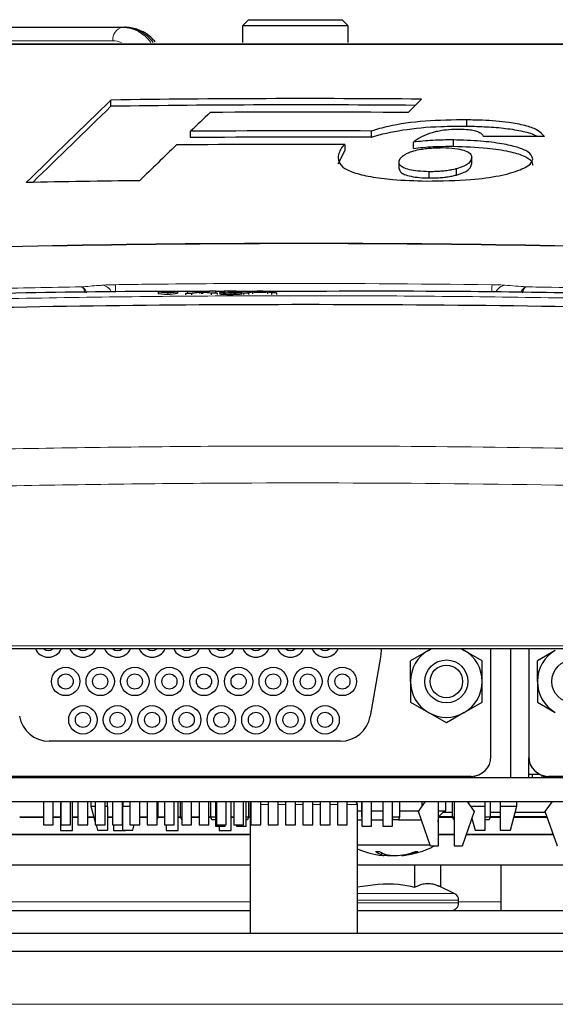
# Paper-space layout 'Blatt5' of a CAD drawing. Header units: millimetres. Extents: x 5 to 418, y 2 to 292.
# Tile 16 of 22: x 251 to 269, y 232 to 264. Entities that reach past the tile are written whole.
import ezdxf

# ---------------------------------------------------------------- set-up
doc = ezdxf.new("R2010")
doc.units = ezdxf.units.MM

psp = doc.layouts.new('Blatt5')

# ---------------------------------------------------------------- linework, layer by layer
at = {"color": 7, "linetype": 'Continuous', "lineweight": 25}
for p, q in [((258.5161, 264.0923), (258.3161, 263.8923)), ((258.5161, 264.0923), (261.6161, 264.0923)), ((261.8161, 263.8923), (261.6161, 264.0923)), ((237.3916, 263.8423), (254.3475, 263.8423)), ((254.3475, 263.8423), (254.4182, 263.8423)), ((258.3161, 263.8923), (258.3161, 263.3423)), ((261.8161, 263.8923), (258.3161, 263.8923)), ((261.8161, 263.3423), (261.8161, 263.8923)), ((253.9632, 261.2303), (253.9632, 261.4374)), ((263.7929, 261.0229), (264.2337, 261.4659)), ((265.7423, 260.5733), (265.7423, 260.7803)), ((256.5974, 260.1951), (256.5974, 260.4022)), ((262.5787, 260.2052), (262.5787, 260.4123)), ((265.2961, 259.9085), (265.2961, 260.1156)), ((261.477, 259.3259), (261.7023, 259.7622)), ((261.7023, 259.9692), (261.7023, 259.7622)), ((263.971, 259.8383), (263.971, 260.0454)), ((265.9001, 259.3382), (265.9001, 259.5452)), ((263.4963, 259.1781), (263.4963, 259.3851)), ((265.3938, 258.9577), (265.3938, 259.1648)), ((264.4954, 258.8603), (264.4954, 259.0674)), ((256.1593, 255.0983), (255.5243, 255.0952)), ((255.5243, 255.0952), (255.5245, 255.0453)), ((255.5243, 255.0952), (255.842, 255.0602)), ((255.5245, 255.0453), (255.8422, 255.0103)), ((255.842, 255.0602), (256.1593, 255.0983)), ((255.842, 255.0602), (255.8422, 255.0103)), ((255.8422, 255.0103), (256.1596, 255.0484)), ((256.1593, 255.0983), (256.1596, 255.0484)), ((256.4314, 255.0448), (256.8562, 255.088)), ((256.6293, 255.0458), (256.4314, 255.0448)), ((256.4314, 255.0448), (256.4317, 254.9949)), ((256.49, 255.1215), (256.6854, 255.1225)), ((256.8562, 255.088), (256.49, 255.1215)), ((256.49, 255.1215), (256.4903, 255.0717)), ((256.9012, 255.0734), (256.6293, 255.0458)), ((256.6293, 255.0458), (256.6295, 254.9965)), ((257.2338, 255.1044), (256.6419, 255.1045)), ((256.6854, 255.1225), (256.8861, 255.1041)), ((256.9554, 255.0789), (256.9556, 255.0304)), ((257.2826, 255.049), (257.0026, 255.0746)), ((257.0209, 255.1048), (257.2207, 255.1251)), ((257.4189, 255.1261), (257.053, 255.0889)), ((257.053, 255.0889), (257.4782, 255.0499)), ((257.2207, 255.1251), (257.4189, 255.1261)), ((257.4782, 255.0499), (257.2826, 255.049)), ((257.2826, 255.049), (257.2829, 255.001)), ((257.4189, 255.1261), (257.4191, 255.078)), ((257.7244, 255.1044), (257.419, 255.1044)), ((257.4782, 255.0499), (257.4784, 255.0021)), ((257.5597, 255.0709), (257.7071, 255.0726)), ((257.5597, 255.0709), (257.5599, 255.0232)), ((257.7217, 255.107), (257.5742, 255.1072)), ((257.5742, 255.1072), (257.5744, 255.0711)), ((257.7217, 255.107), (257.7219, 255.0593)), ((257.8383, 255.088), (257.8535, 255.0968)), ((257.8383, 255.088), (257.8386, 255.0404)), ((257.9175, 255.0511), (257.9177, 255.0035)), ((257.9337, 255.0895), (257.9338, 255.0654)), ((258.7516, 255.1044), (258.1307, 255.1044)), ((258.2968, 255.0769), (258.297, 255.0292)), ((258.346, 255.0542), (258.8022, 255.1328)), ((258.5181, 255.055), (258.346, 255.0542)), ((258.346, 255.0542), (258.3462, 255.0064)), ((258.6488, 255.0792), (258.5181, 255.055)), ((258.5181, 255.055), (258.5183, 255.0071)), ((259.139, 255.0816), (258.6488, 255.0792)), ((258.6488, 255.0792), (258.649, 255.0311)), ((258.8152, 255.11), (258.6976, 255.0882)), ((258.6976, 255.0882), (259.0901, 255.0901)), ((258.8022, 255.1328), (258.9851, 255.1337)), ((258.8152, 255.11), (258.8153, 255.0888)), ((258.8937, 255.1245), (258.8939, 255.0892)), ((259.0901, 255.0901), (258.9783, 255.1097)), ((258.9851, 255.1337), (259.4421, 255.0595)), ((259.139, 255.0816), (259.1393, 255.0325)), ((259.27, 255.0587), (259.139, 255.0816)), ((259.4421, 255.0595), (259.27, 255.0587)), ((259.27, 255.0587), (259.2702, 255.0093)), ((259.4421, 255.0595), (259.4423, 255.0096)), ((283.2855, 243.2923), (221.8466, 243.2923)), ((264.4675, 243.244), (263.8737, 242.9012)), ((264.5604, 243.2923), (264.4675, 243.244)), ((264.4675, 243.244), (264.5512, 243.2923)), ((265.655, 243.244), (265.562, 243.2923)), ((265.5712, 243.2923), (265.655, 243.244)), ((266.2487, 242.9012), (265.655, 243.244)), ((266.5362, 239.7281), (266.5362, 243.2923)), ((267.1885, 243.2923), (267.1885, 239.0423)), ((267.7862, 243.2923), (267.7862, 239.7281)), ((268.6674, 243.244), (268.0737, 242.9012)), ((262.886, 243.0169), (262.5422, 241.0669)), ((263.8737, 242.2156), (263.8737, 242.9012)), ((266.2487, 242.2156), (266.2487, 242.9012)), ((268.0737, 242.2156), (268.0737, 242.9012)), ((263.8737, 242.2156), (263.8737, 241.53)), ((266.2487, 241.53), (266.2487, 242.2156)), ((268.0737, 242.2156), (268.0737, 241.53)), ((263.8737, 241.53), (264.4675, 241.1872)), ((265.655, 241.1872), (266.2487, 241.53)), ((268.0737, 241.53), (268.6674, 241.1872)), ((265.0612, 240.8443), (264.4675, 241.1872)), ((265.655, 241.1872), (265.0612, 240.8443)), ((261.5574, 240.2406), (251.915, 240.2406)), ((267.7868, 239.0423), (267.7868, 239.7011)), ((244.0161, 239.0423), (286.5522, 239.0423)), ((265.8862, 239.0781), (247.5862, 239.0781)), ((250.9911, 239.0781), (250.9911, 239.0423)), ((251.2661, 239.0781), (251.2661, 239.0423)), ((251.2661, 239.0423), (251.2661, 239.0781)), ((251.7262, 239.0781), (251.7262, 239.0423)), ((252.0512, 239.0423), (252.0512, 239.0781)), ((252.2411, 239.0423), (252.2411, 239.0781)), ((252.2911, 239.0781), (252.2911, 239.0423)), ((252.2987, 239.0781), (252.2987, 239.0423)), ((252.6237, 239.0423), (252.6237, 239.0781)), ((252.6911, 239.0423), (252.6911, 239.0781)), ((252.7411, 239.0781), (252.7411, 239.0423)), ((252.8712, 239.0781), (252.8712, 239.0423)), ((253.1962, 239.0423), (253.1962, 239.0781)), ((253.4437, 239.0781), (253.4437, 239.0423)), ((253.7687, 239.0423), (253.7687, 239.0781)), ((254.0162, 239.0781), (254.0162, 239.0423)), ((254.3412, 239.0423), (254.3412, 239.0781)), ((254.5887, 239.0781), (254.5887, 239.0423)), ((254.9137, 239.0423), (254.9137, 239.0781)), ((255.1612, 239.0781), (255.1612, 239.0423)), ((255.4862, 239.0423), (255.4862, 239.0781)), ((255.7337, 239.0781), (255.7337, 239.0423)), ((256.0587, 239.0423), (256.0587, 239.0781)), ((256.3062, 239.0781), (256.3062, 239.0423)), ((256.6312, 239.0423), (256.6312, 239.0781)), ((256.8787, 239.0781), (256.8787, 239.0423)), ((257.2037, 239.0423), (257.2037, 239.0781)), ((257.4512, 239.0781), (257.4512, 239.0423)), ((257.7762, 239.0423), (257.7762, 239.0781)), ((258.0237, 239.0781), (258.0237, 239.0423)), ((258.3487, 239.0423), (258.3487, 239.0781)), ((258.5962, 239.0781), (258.5962, 239.0423)), ((258.9212, 239.0423), (258.9212, 239.0781)), ((259.1687, 239.0781), (259.1687, 239.0423)), ((259.4937, 239.0423), (259.4937, 239.0781)), ((259.7412, 239.0781), (259.7412, 239.0423)), ((260.0662, 239.0423), (260.0662, 239.0781)), ((260.3137, 239.0781), (260.3137, 239.0423)), ((260.6387, 239.0423), (260.6387, 239.0781)), ((260.8862, 239.0781), (260.8862, 239.0423)), ((261.2112, 239.0423), (261.2112, 239.0781)), ((261.4587, 239.0781), (261.4587, 239.0423)), ((261.7837, 239.0423), (261.7837, 239.0781)), ((263.7161, 239.0423), (263.7167, 239.0781)), ((263.7486, 239.0423), (263.7486, 239.0781)), ((264.0336, 239.0781), (264.0336, 239.0423)), ((264.1161, 239.0781), (264.1161, 239.0423)), ((264.3862, 239.0423), (264.3862, 239.0781)), ((264.7862, 239.0781), (264.7862, 239.0423)), ((264.7911, 239.0423), (264.7911, 239.0781)), ((264.9525, 239.0781), (264.9525, 239.0423)), ((265.0336, 239.0781), (265.0336, 239.0423)), ((265.1161, 239.0781), (265.1161, 239.0423)), ((265.3362, 239.0423), (265.3362, 239.0781)), ((265.7362, 239.0781), (265.7362, 239.0423)), ((266.004, 239.0423), (266.004, 239.0888)), ((268.1544, 239.1423), (267.7868, 239.1423)), ((267.9073, 239.0423), (267.9161, 239.1423)), ((268.2286, 239.0423), (268.2286, 239.1121)), ((268.2715, 239.0993), (268.2715, 239.0512)), ((268.2715, 239.0512), (268.5862, 239.0512)), ((268.4286, 239.0512), (268.4286, 239.0423)), ((286.5459, 239.0781), (268.4362, 239.0781)), ((268.5862, 239.0423), (268.5862, 239.0781)), ((232.8411, 238.2423), (286.6932, 238.2423)), ((251.7262, 238.2423), (251.7262, 237.4781)), ((252.0512, 237.4781), (252.0512, 238.2423)), ((252.2911, 238.2423), (252.2911, 237.2923)), ((252.2987, 238.2423), (252.2987, 237.4781)), ((252.6237, 237.4781), (252.6237, 238.2423)), ((252.6911, 237.2923), (252.6911, 238.2423)), ((252.8712, 238.2423), (252.8712, 237.4781)), ((253.1962, 237.4781), (253.1962, 238.2423)), ((253.3013, 238.2423), (253.3013, 238.0923)), ((253.3013, 238.0923), (253.4437, 237.5651)), ((253.3013, 238.0923), (253.4437, 238.0923)), ((253.4437, 238.2423), (253.4437, 237.4781)), ((253.7687, 237.4781), (253.7687, 238.2423)), ((253.7687, 238.0923), (253.8513, 238.0923)), ((253.8513, 238.0923), (253.8513, 238.2423)), ((253.8513, 238.0923), (253.8513, 237.2973)), ((254.0162, 238.2423), (254.0162, 237.4781)), ((254.3412, 237.4781), (254.3412, 238.2423)), ((254.3513, 238.2423), (254.3513, 238.0923)), ((254.3513, 237.2973), (254.3513, 238.0923)), ((254.3513, 238.0923), (254.5887, 238.0923)), ((254.5887, 238.2423), (254.5887, 237.4781)), ((254.9137, 237.4781), (254.9137, 238.2423)), ((255.1612, 238.2423), (255.1612, 237.4781)), ((255.4862, 237.4781), (255.4862, 238.2423)), ((255.5161, 238.2423), (255.5161, 237.7423)), ((255.7337, 238.2423), (255.7337, 237.4781)), ((256.0587, 237.4781), (256.0587, 238.2423)), ((256.1911, 237.2923), (256.1911, 238.2423)), ((256.2661, 237.7423), (256.2661, 238.2423)), ((256.3062, 238.2423), (256.3062, 237.4781)), ((256.6312, 237.4781), (256.6312, 238.2423)), ((256.8787, 238.2423), (256.8787, 237.4781)), ((257.2037, 237.4781), (257.2037, 238.2423)), ((257.2661, 237.7423), (257.2661, 238.2423)), ((257.4188, 238.2423), (257.4188, 237.4323)), ((257.4512, 238.2423), (257.4512, 237.4781)), ((257.7762, 237.4781), (257.7762, 238.2423)), ((257.9411, 237.2923), (257.9411, 238.2423)), ((258.0237, 238.2423), (258.0237, 237.4781)), ((258.3487, 237.4781), (258.3487, 238.2423)), ((258.4313, 237.4323), (258.4313, 238.2423)), ((258.5161, 238.2423), (258.5161, 237.7423)), ((258.5636, 238.1423), (258.5636, 233.8923)), ((258.5962, 238.2423), (258.5962, 237.4781)), ((258.9212, 237.4781), (258.9212, 238.2423)), ((259.1687, 238.2423), (259.1687, 237.4781)), ((259.4937, 237.4781), (259.4937, 238.2423)), ((259.7412, 238.2423), (259.7412, 237.4781)), ((260.0662, 237.4781), (260.0662, 238.2423)), ((260.3137, 238.2423), (260.3137, 237.4781)), ((260.6387, 237.4781), (260.6387, 238.2423)), ((260.8862, 238.2423), (260.8862, 237.4781)), ((261.2112, 237.4781), (261.2112, 238.2423)), ((261.4587, 238.2423), (261.4587, 237.4781)), ((261.7837, 237.4781), (261.7837, 238.2423)), ((262.1186, 233.8923), (262.1186, 238.1423)), ((262.1186, 237.9423), (262.2663, 237.9423)), ((262.2661, 237.7423), (262.2661, 238.2423)), ((262.2663, 238.2423), (262.2663, 237.4323)), ((262.5863, 237.4323), (262.5863, 238.2423)), ((262.5863, 237.9423), (262.9588, 237.9423)), ((262.9588, 238.2423), (262.9588, 237.4323)), ((263.2788, 237.4323), (263.2788, 238.2423)), ((263.5161, 238.2423), (263.5161, 237.7423)), ((263.5161, 237.9423), (264.1553, 237.9423)), ((264.1362, 237.9156), (264.3696, 238.2423)), ((264.2661, 238.0974), (264.2661, 238.2423)), ((264.7862, 238.2423), (264.7862, 236.7656)), ((264.7862, 237.9423), (265.0411, 237.9423)), ((264.9525, 237.9423), (264.9525, 237.8915)), ((265.0411, 237.9423), (265.0411, 238.2423)), ((265.2661, 237.7423), (265.2661, 238.2423)), ((265.3362, 236.7656), (265.3362, 238.2423)), ((265.7528, 238.2423), (265.9862, 237.9156)), ((265.7963, 238.2423), (265.7963, 238.1815)), ((265.8599, 238.0923), (266.3463, 238.0923)), ((266.3463, 238.0923), (266.3463, 238.2423)), ((266.3463, 237.2973), (266.3463, 238.0923)), ((266.5161, 238.2423), (266.5161, 237.7423)), ((266.8463, 238.2423), (266.8463, 238.0923)), ((266.8463, 238.0923), (267.3963, 238.0923)), ((266.8463, 238.0923), (266.8463, 237.2973)), ((267.1815, 237.2973), (267.3963, 238.0923)), ((267.3963, 238.0923), (267.3963, 238.2423)), ((268.3362, 237.9156), (268.5696, 238.2423)), ((250.9411, 237.7423), (251.7262, 237.7423)), ((250.9411, 237.7301), (251.7262, 237.7301)), ((252.0512, 237.7423), (252.2911, 237.7423)), ((252.0512, 237.7301), (252.2911, 237.7301)), ((252.6911, 237.7423), (252.8712, 237.7423)), ((252.6911, 237.7301), (252.8712, 237.7301)), ((253.1962, 237.7423), (253.3958, 237.7423)), ((253.1962, 237.7301), (253.3991, 237.7301)), ((253.8513, 237.7423), (254.0162, 237.7423)), ((253.8513, 237.7301), (254.0162, 237.7301)), ((254.3412, 237.7423), (254.3513, 237.7423)), ((254.3513, 237.6423), (254.3412, 237.6423)), ((254.9137, 237.7423), (255.1612, 237.7423)), ((254.9137, 237.7301), (255.1612, 237.7301)), ((255.4862, 237.7423), (255.5161, 237.7423)), ((255.5161, 237.7423), (255.4862, 237.6627)), ((255.5115, 237.7301), (255.7337, 237.7301)), ((255.5161, 237.7423), (255.7337, 237.7423)), ((256.1911, 237.7423), (256.2661, 237.7423)), ((256.1911, 237.7301), (256.2706, 237.7301)), ((256.2661, 237.7423), (256.3062, 237.7423)), ((256.3036, 237.6423), (256.2661, 237.7423)), ((256.3062, 237.6423), (256.3036, 237.6423)), ((256.6312, 237.7423), (256.8787, 237.7423)), ((256.6312, 237.7301), (256.8787, 237.7301)), ((257.2037, 237.7423), (257.2661, 237.7423)), ((257.2037, 237.7301), (257.2706, 237.7301)), ((257.2661, 237.7423), (257.4188, 237.7423)), ((257.3036, 237.6423), (257.2661, 237.7423)), ((257.4188, 237.6423), (257.3036, 237.6423)), ((257.9411, 237.7423), (258.0237, 237.7423)), ((257.9411, 237.7301), (258.0237, 237.7301)), ((258.4313, 237.7423), (258.5161, 237.7423)), ((258.4786, 237.6423), (258.4313, 237.6423)), ((258.5161, 237.7423), (258.4786, 237.6423)), ((258.5115, 237.7301), (258.5636, 237.7301)), ((258.5161, 237.7423), (258.5636, 237.7423)), ((262.1186, 237.6423), (262.2663, 237.6423)), ((262.2661, 237.7423), (262.2663, 237.7423)), ((262.2663, 237.7418), (262.2661, 237.7423)), ((262.5863, 237.6423), (262.9588, 237.6423)), ((263.2788, 237.7423), (263.5161, 237.7423)), ((263.3036, 237.6423), (263.2788, 237.7084)), ((263.4786, 237.6423), (263.3036, 237.6423)), ((263.5161, 237.7423), (263.4786, 237.6423)), ((263.4786, 237.6423), (264.2312, 237.6423)), ((264.5362, 236.7656), (264.1362, 237.9156)), ((264.805, 237.744), (264.7862, 237.7437)), ((264.7862, 237.7301), (265.2706, 237.7301)), ((264.7862, 237.5622), (264.7911, 237.6423)), ((264.7862, 237.6423), (264.7911, 237.6423)), ((264.805, 237.744), (264.9525, 237.8915)), ((265.2661, 237.744), (264.805, 237.744)), ((264.9525, 237.8915), (265.2661, 237.8915)), ((265.2661, 237.7423), (265.3362, 237.7423)), ((265.3036, 237.6423), (265.2661, 237.7423)), ((265.3362, 237.6423), (265.3036, 237.6423)), ((265.9862, 237.9156), (265.5862, 236.7656)), ((265.9062, 237.6855), (266.011, 237.2973)), ((266.3463, 237.7423), (266.5161, 237.7423)), ((266.4786, 237.6423), (266.3463, 237.6423)), ((266.5161, 237.7423), (266.4786, 237.6423)), ((266.5115, 237.7301), (266.8463, 237.7301)), ((266.5161, 237.8915), (266.8463, 237.8915)), ((266.8463, 237.744), (266.5161, 237.744)), ((267.2984, 237.7301), (268.4007, 237.7301)), ((268.3959, 237.744), (267.3022, 237.744)), ((267.342, 237.8915), (268.3446, 237.8915)), ((268.7362, 236.7656), (268.3362, 237.9156)), ((251.7262, 237.4781), (252.0512, 237.4781)), ((252.2911, 237.2923), (252.6911, 237.2923)), ((252.2987, 237.4781), (252.6237, 237.4781)), ((252.8712, 237.4781), (253.1962, 237.4781)), ((253.4437, 237.4781), (253.7687, 237.4781)), ((253.4672, 237.4781), (253.516, 237.2973)), ((253.516, 237.2973), (253.8513, 237.2973)), ((254.0162, 237.4781), (254.3412, 237.4781)), ((254.0411, 237.4781), (254.0411, 237.2923)), ((254.0411, 237.2923), (254.4411, 237.2923)), ((254.3513, 237.2973), (254.6865, 237.2973)), ((254.4411, 237.2923), (254.4411, 237.2973)), ((254.5887, 237.4781), (254.9137, 237.4781)), ((254.6865, 237.2973), (254.7353, 237.4781)), ((255.1612, 237.4781), (255.4862, 237.4781)), ((255.7337, 237.4781), (256.0587, 237.4781)), ((255.7911, 237.4781), (255.7911, 237.2923)), ((255.7911, 237.2923), (256.1911, 237.2923)), ((256.3062, 237.4781), (256.6312, 237.4781)), ((256.8787, 237.4781), (257.2037, 237.4781)), ((257.4188, 237.4323), (257.7388, 237.4323)), ((257.4512, 237.4781), (257.7762, 237.4781)), ((257.5411, 237.4323), (257.5411, 237.2923)), ((257.5411, 237.2923), (257.9411, 237.2923)), ((257.7388, 237.4323), (257.7388, 237.4781)), ((258.0237, 237.4781), (258.3487, 237.4781)), ((258.1113, 237.4781), (258.1113, 237.4323)), ((258.1113, 237.4323), (258.4313, 237.4323)), ((258.5962, 237.4781), (258.9212, 237.4781)), ((259.1687, 237.4781), (259.4937, 237.4781)), ((259.7412, 237.4781), (260.0662, 237.4781)), ((260.3137, 237.4781), (260.6387, 237.4781)), ((260.8862, 237.4781), (261.2112, 237.4781)), ((261.4587, 237.4781), (261.7837, 237.4781)), ((262.2663, 237.4323), (262.5863, 237.4323)), ((262.9588, 237.4323), (263.2788, 237.4323)), ((266.011, 237.2973), (266.3463, 237.2973)), ((266.8463, 237.2973), (267.1815, 237.2973)), ((258.5636, 237.1423), (249.0672, 237.1423)), ((258.5636, 237.1545), (249.0715, 237.1545)), ((265.3362, 237.1545), (264.7862, 237.1545)), ((265.3362, 237.1423), (264.7862, 237.1423)), ((268.6052, 237.1423), (265.7172, 237.1423)), ((268.6009, 237.1545), (265.7215, 237.1545)), ((262.1186, 236.8173), (264.5182, 236.8173)), ((264.7862, 236.7656), (264.5362, 236.7656)), ((265.5862, 236.7656), (265.3362, 236.7656)), ((262.9128, 236.5568), (262.8985, 236.4987)), ((263.012, 236.5155), (262.9948, 236.4577)), ((263.2297, 236.4694), (263.2289, 236.4577)), ((263.5813, 236.4781), (263.5874, 236.4577)), ((263.8165, 236.5235), (263.821, 236.4987)), ((258.5636, 236.1423), (238.1186, 236.1423)), ((282.5636, 236.1423), (262.1186, 236.1423)), ((264.0192, 235.4136), (264.0192, 236.1423)), ((264.8797, 235.4169), (264.8797, 236.1423)), ((266.8661, 236.1423), (266.8661, 234.931)), ((265.3242, 235.2096), (264.8007, 235.4537)), ((265.4686, 234.8923), (265.4686, 234.983)), ((266.8661, 234.931), (266.8661, 234.6423)), ((238.1186, 234.6423), (258.5636, 234.6423)), ((262.1186, 234.6423), (281.1349, 234.6423)), ((218.6661, 233.8923), (287.3661, 233.8923)), ((299.3161, 233.2923), (137.8161, 233.2923))]:
    psp.add_line(p, q, dxfattribs=at)
at = {"color": 7, "linetype": 'Continuous', "lineweight": 18}
for p, q in [((254.0293, 263.3923), (248.1983, 263.3923)), ((256.9012, 255.0734), (256.9015, 255.0248)), ((257.0026, 255.0746), (257.0028, 255.0262)), ((258.9783, 255.1097), (258.9784, 255.0896)), ((221.8466, 243.3941), (283.2855, 243.3941)), ((258.5636, 238.1423), (258.5962, 238.1423)), ((258.9212, 238.1423), (259.1687, 238.1423)), ((259.4937, 238.1423), (259.7412, 238.1423)), ((260.0662, 238.1423), (260.3137, 238.1423)), ((260.6387, 238.1423), (260.8862, 238.1423)), ((261.2112, 238.1423), (261.4587, 238.1423)), ((261.7837, 238.1423), (262.1186, 238.1423)), ((262.1186, 235.2096), (264.2689, 235.2096)), ((264.2689, 235.2096), (265.3242, 235.2096)), ((242.9686, 234.931), (258.5636, 234.931)), ((264.3512, 234.983), (262.1186, 234.983)), ((262.1186, 234.8923), (264.3512, 234.8923)), ((265.4686, 234.983), (264.3512, 234.983)), ((264.3512, 234.8923), (265.4686, 234.8923)), ((265.4686, 234.931), (266.8661, 234.931)), ((137.8161, 231.5423), (299.3161, 231.5423))]:
    psp.add_line(p, q, dxfattribs=at)
at = {"color": 7, "linetype": 'Continuous', "lineweight": 25, "flags": 128}
for points in [[(262.896, 243.2923), (262.9002, 243.2342), (262.886, 243.0169)], [(263.2289, 236.4577), (263.2653, 236.4603), (263.2911, 236.4625)]]:
    psp.add_lwpolyline(points, dxfattribs=at)
at = {"color": 7, "linetype": 'Continuous', "lineweight": 25}
for centre, radius in [((265.0612, 242.2156), 0.7112), ((269.2612, 242.2156), 0.7112), ((252.4612, 242.2156), 0.47), ((253.6062, 242.2156), 0.47), ((254.7512, 242.2156), 0.47), ((255.8962, 242.2156), 0.47), ((257.0412, 242.2156), 0.47), ((258.1862, 242.2156), 0.47), ((259.3312, 242.2156), 0.47), ((260.4762, 242.2156), 0.47), ((261.6212, 242.2156), 0.47), ((265.0612, 242.2156), 0.5391), ((252.4612, 242.2156), 0.25), ((253.6062, 242.2156), 0.25), ((254.7512, 242.2156), 0.25), ((255.8962, 242.2156), 0.25), ((257.0412, 242.2156), 0.25), ((258.1862, 242.2156), 0.25), ((259.3312, 242.2156), 0.25), ((260.4762, 242.2156), 0.25), ((261.6212, 242.2156), 0.25), ((253.0337, 240.9456), 0.47), ((253.0337, 240.9456), 0.25), ((254.1787, 240.9456), 0.47), ((254.1787, 240.9456), 0.25), ((255.3237, 240.9456), 0.47), ((255.3237, 240.9456), 0.25), ((256.4687, 240.9456), 0.47), ((256.4687, 240.9456), 0.25), ((257.6137, 240.9456), 0.47), ((257.6137, 240.9456), 0.25), ((258.7587, 240.9456), 0.47), ((258.7587, 240.9456), 0.25), ((259.9037, 240.9456), 0.47), ((259.9037, 240.9456), 0.25), ((261.0487, 240.9456), 0.47), ((261.0487, 240.9456), 0.25)]:
    psp.add_circle(centre, radius, dxfattribs=at)
at = {"color": 7, "linetype": 'Continuous', "lineweight": 18}
for centre, radius, start, end in [((254.427, 263.4486), 0.4017, 101.42175, 188.04947), ((254.2935, 262.6164), 1.2271, 36.26923, 87.47976), ((254.3642, 262.6164), 1.2271, 36.26923, 87.47976), ((254.0271, 262.5931), 0.7992, 69.62547, 89.84768), ((260.3411, -186.7077), 443.413, 87.978076, 92.021924), ((253.6291, 254.9384), 0.3809, 22.8199, 81.4901), ((-17.0037, 251.2753), 271.1441, 0.80576, 0.857318), ((535.4499, 251.3084), 268.908, 179.142601, 179.193969), ((267.0526, 254.9391), 0.3801, 98.47488, 156.81143)]:
    psp.add_arc(centre, radius, start, end, dxfattribs=at)
at = {"color": 7, "linetype": 'Continuous', "lineweight": 25}
for centre, radius, start, end in [((260.3411, -186.7077), 448.1905, 89.502372, 90.815358), ((260.3411, -186.7077), 447.9834, 89.528562, 90.815734), ((260.3411, -186.7077), 447.7439, 89.558273, 90.396003), ((260.3411, -186.7077), 447.1256, 89.71326, 90.479723), ((260.3411, -186.7077), 446.9185, 89.713127, 90.479945), ((260.3411, -186.7077), 446.679, 89.825396, 90.540075), ((260.3411, -186.7077), 445.511, 90.698652, 91.181251), ((260.3411, -186.7077), 443.3969, 87.977857, 92.022143), ((251.8887, 243.4856), 0.47, 204.27817, 270), ((251.8887, 243.4856), 0.25, 230.62353, 309.37647), ((251.8887, 243.4856), 0.47, 270, 335.72183), ((253.0337, 243.4856), 0.47, 204.27817, 270), ((253.0337, 243.4856), 0.25, 230.62353, 309.37647), ((253.0337, 243.4856), 0.47, 270, 335.72183), ((254.1787, 243.4856), 0.47, 204.27817, 270), ((254.1787, 243.4856), 0.25, 230.62353, 309.37647), ((254.1787, 243.4856), 0.47, 270, 335.72183), ((255.3237, 243.4856), 0.47, 204.27817, 270), ((255.3237, 243.4856), 0.25, 230.62353, 309.37647), ((255.3237, 243.4856), 0.47, 270, 335.72183), ((256.4687, 243.4856), 0.47, 204.27817, 270), ((256.4687, 243.4856), 0.25, 230.62353, 309.37647), ((256.4687, 243.4856), 0.47, 270, 335.72183), ((257.6137, 243.4856), 0.47, 204.27817, 270), ((257.6137, 243.4856), 0.25, 230.62353, 309.37647), ((257.6137, 243.4856), 0.47, 270, 335.72183), ((258.7587, 243.4856), 0.47, 204.27817, 270), ((258.7587, 243.4856), 0.25, 230.62353, 309.37647), ((258.7587, 243.4856), 0.47, 270, 335.72183), ((259.9037, 243.4856), 0.47, 204.27817, 270), ((259.9037, 243.4856), 0.25, 230.62353, 309.37647), ((259.9037, 243.4856), 0.47, 270, 335.72183), ((261.0487, 243.4856), 0.47, 204.27817, 270), ((261.0487, 243.4856), 0.25, 230.62353, 309.37647), ((261.0487, 243.4856), 0.47, 270, 335.72183), ((265.0612, 242.2156), 1.1875, 120, 180), ((265.0612, 242.2156), 1.1875, 0, 60), ((269.2612, 242.2156), 1.1875, 120, 180), ((265.0612, 242.2156), 1.1875, 180, 240), ((265.0612, 242.2156), 1.1875, 300, 0), ((269.2612, 242.2156), 1.1875, 180, 240), ((251.915, 241.2406), 1, 190, 270), ((261.5574, 241.2406), 1, 270, 350), ((265.0612, 242.2156), 1.1875, 240, 300), ((265.8862, 239.7281), 0.65, 270, 0), ((268.4362, 239.7281), 0.65, 180, 270), ((258.6636, 238.1423), 0.1, 132.34133, 180), ((262.0186, 238.1423), 0.1, 0, 90), ((263.2911, 239.4331), 2.9908, 246.91908, 263.33414), ((263.2911, 239.4331), 2.9908, 276.66586, 296.88446), ((262.774, 238.762), 2.1663, 268.44347, 271.55653), ((263.2017, 237.288), 0.8455, 234.86822, 248.98596), ((263.5068, 237.8495), 1.4227, 241.72699, 251.70222), ((263.0352, 236.6858), 0.2317, 233.85905, 259.94532), ((263.3698, 239.317), 2.8628, 262.59532, 267.17976), ((263.4739, 238.3872), 1.9333, 257.64069, 266.41977), ((263.2112, 239.3308), 2.8766, 272.82958, 280.0955), ((263.5015, 237.6323), 1.1778, 274.18252, 285.74085), ((263.1761, 238.9115), 2.4723, 282.5996, 290.55045), ((263.3754, 238.3739), 1.9274, 283.36658, 292.75426), ((264.0824, 237.5206), 0.9249, 267.61779, 272.38221), ((265.2186, 234.983), 0.25, 0, 65), ((265.2186, 234.8923), 0.25, 270, 0)]:
    psp.add_arc(centre, radius, start, end, dxfattribs=at)
for centre, major_axis, ratio, start_param, end_param in [((5163.6188, -186.7077), (5135.6758, 0), 0.297415, 2.8438126, 2.8456808), ((5161.384, -186.7077), (5133.3351, 0), 0.297415, 2.8438145, 2.8455388), ((4909.9568, -186.7077), (4880.4194, 0), 0.3038865, 2.8349167, 2.8353575), ((267.5595, -186.7077), (447.0001, 0), 0.9998696, 1.569131, 1.5736483), ((5247.2545, -186.7077), (5217.3542, 0), 0.293914, 2.8460316, 2.8468367)]:
    psp.add_ellipse(centre, major_axis=major_axis, ratio=ratio, start_param=start_param, end_param=end_param, dxfattribs=at)
for points, knots in [([(255.4206, 263.3656), (255.4054, 263.3842), (255.2811, 263.5365), (254.9974, 263.7236), (254.6573, 263.8336), (254.4678, 263.8405), (254.4182, 263.8423)], [0, 0, 0, 0, 0.0601914, 0.4922593, 0.8671049, 1, 1, 1, 1]), ([(244.8331, 263.2923), (247.4183, 263.2923), (252.5993, 263.2923), (260.3861, 263.2923), (268.1553, 263.2923), (273.2809, 263.2923), (275.849, 263.2923)], [0, 0, 0, 0, 0.2508222, 0.5026819, 0.7508343, 1, 1, 1, 1]), ([(265.7423, 260.7803), (265.2753, 260.7758), (264.3369, 260.7667), (263.2487, 260.6091), (262.7601, 260.4656), (262.5787, 260.4123)], [0, 0, 0, 0, 0.38377682, 0.77115717, 1, 1, 1, 1]), ([(268.3039, 260.2335), (268.241, 260.3086), (268.1313, 260.4395), (267.6869, 260.6), (267.0645, 260.7136), (266.385, 260.767), (265.914, 260.7768), (265.7423, 260.7803)], [0, 0, 0, 0, 0.242898, 0.4237478, 0.6045665, 0.8558512, 1, 1, 1, 1]), ([(262.5787, 260.2052), (262.5926, 260.2097), (262.8842, 260.3039), (263.573, 260.4657), (264.712, 260.5717), (265.4526, 260.5728), (265.7423, 260.5733)], [0, 0, 0, 0, 0.0185648, 0.3888439, 0.7609073, 1, 1, 1, 1]), ([(263.971, 260.0454), (263.9903, 260.0614), (264.029, 260.0936), (264.0947, 260.1411), (264.1692, 260.1878), (264.239, 260.2262), (264.3164, 260.2643), (264.3853, 260.2944), (264.4558, 260.3209), (264.5173, 260.3423), (264.5894, 260.3656), (264.6706, 260.3869), (264.7216, 260.3991), (264.7387, 260.4032)], [0, 0, 0, 0, 0.1211808, 0.2425384, 0.3641948, 0.4861174, 0.5492327, 0.6756688, 0.7391646, 0.7827514, 0.8691058, 0.9559398, 1, 1, 1, 1]), ([(264.7387, 260.4032), (264.7931, 260.4143), (264.9386, 260.444), (265.2022, 260.4722), (265.4128, 260.4734), (265.505, 260.4739)], [0, 0, 0, 0, 0.251222, 0.6721781, 1, 1, 1, 1]), ([(265.505, 260.4739), (265.603, 260.471), (265.774, 260.4659), (265.9903, 260.4319), (266.1543, 260.3814), (266.2464, 260.3115), (266.2718, 260.2591), (266.2847, 260.2324)], [0, 0, 0, 0, 0.2181803, 0.3806491, 0.5437188, 0.7674666, 1, 1, 1, 1]), ([(265.7423, 260.5733), (265.9603, 260.5681), (266.395, 260.5577), (267.0429, 260.5062), (267.6135, 260.4079), (267.9653, 260.307), (268.0455, 260.2418), (268.0559, 260.2334)], [0, 0, 0, 0, 0.237619, 0.473903, 0.7180087, 0.9635523, 1, 1, 1, 1]), ([(265.2961, 260.1156), (265.1814, 260.1158), (264.9517, 260.1161), (264.4976, 260.1004), (264.1813, 260.0674), (263.971, 260.0454)], [0, 0, 0, 0, 0.2505674, 0.5016458, 1, 1, 1, 1]), ([(267.9193, 259.4909), (267.8924, 259.5708), (267.846, 259.7082), (267.4307, 259.8797), (266.8865, 260.0011), (266.1603, 260.0922), (265.599, 260.1074), (265.2961, 260.1156)], [0, 0, 0, 0, 0.2335403, 0.4017202, 0.5694332, 0.7676612, 1, 1, 1, 1]), ([(261.7023, 259.9692), (261.6768, 259.9449), (261.5288, 259.8031), (261.5005, 259.6553), (261.477, 259.5329)], [0, 0, 0, 0, 0.17172762, 1, 1, 1, 1]), ([(263.4963, 259.3851), (263.4983, 259.405), (263.5013, 259.4349), (263.5229, 259.4826), (263.559, 259.5304), (263.612, 259.5793), (263.6682, 259.6202), (263.7187, 259.6514), (263.7744, 259.6808), (263.8385, 259.7092), (263.9079, 259.7347), (264.0262, 259.7717), (264.1656, 259.8013), (264.3514, 259.8286), (264.4827, 259.8433), (264.6105, 259.8531), (264.7222, 259.8594), (264.8271, 259.8616), (264.9061, 259.8617), (264.9326, 259.8618)], [0, 0, 0, 0, 0.0875259, 0.1314687, 0.2121258, 0.3024982, 0.3563892, 0.4045562, 0.4528809, 0.5018579, 0.5511438, 0.5919198, 0.7159266, 0.7566308, 0.8386901, 0.8801319, 0.9098709, 0.9698342, 1, 1, 1, 1]), ([(263.971, 259.8383), (264.075, 259.8501), (264.2833, 259.8736), (264.723, 259.9053), (265.0672, 259.9072), (265.2961, 259.9085)], [0, 0, 0, 0, 0.250567, 0.5016468, 1, 1, 1, 1]), ([(264.9326, 259.8618), (265.0751, 259.856), (265.3397, 259.8451), (265.6477, 259.7798), (265.8452, 259.6905), (265.8956, 259.6088), (265.8992, 259.5575), (265.9001, 259.5452)], [0, 0, 0, 0, 0.2466372, 0.4576364, 0.6531619, 0.9172678, 1, 1, 1, 1]), ([(265.2961, 259.9085), (265.6749, 259.8967), (266.3312, 259.8762), (267.1218, 259.7516), (267.6361, 259.6028), (267.8873, 259.4394), (267.9095, 259.3314), (267.9193, 259.2839)], [0, 0, 0, 0, 0.2894623, 0.5015356, 0.6800704, 0.8591323, 1, 1, 1, 1]), ([(261.477, 259.5329), (261.4967, 259.4273), (261.5289, 259.2541), (261.9595, 259.036), (262.5438, 258.8937), (263.3766, 258.7874), (264.0267, 258.7695), (264.4067, 258.759)], [0, 0, 0, 0, 0.2577792, 0.422516, 0.5870403, 0.7585544, 1, 1, 1, 1]), ([(264.4067, 258.759), (264.9078, 258.766), (265.767, 258.7781), (266.8455, 258.9229), (267.5179, 259.1149), (267.8761, 259.3148), (267.9074, 259.4424), (267.9193, 259.4909)], [0, 0, 0, 0, 0.2923013, 0.501145, 0.7100044, 0.88957, 1, 1, 1, 1]), ([(265.9001, 259.5452), (265.8833, 259.4767), (265.858, 259.3737), (265.6491, 259.2461), (265.4802, 259.1923), (265.3938, 259.1648)], [0, 0, 0, 0, 0.49208251, 0.74009912, 1, 1, 1, 1]), ([(264.4954, 259.0674), (264.3659, 259.0717), (264.129, 259.0797), (263.8308, 259.1302), (263.6101, 259.2025), (263.5098, 259.2926), (263.5005, 259.3559), (263.4963, 259.3851)], [0, 0, 0, 0, 0.2189956, 0.4008855, 0.5829924, 0.8075343, 1, 1, 1, 1]), ([(263.4963, 259.1781), (263.5068, 259.1286), (263.5231, 259.0515), (263.7098, 258.9557), (263.9528, 258.8991), (264.2277, 258.8667), (264.4142, 258.8622), (264.4954, 258.8603)], [0, 0, 0, 0, 0.3223428, 0.5021898, 0.6826516, 0.8619535, 1, 1, 1, 1]), ([(265.3938, 259.1648), (265.3791, 259.161), (265.335, 259.1496), (265.2736, 259.135), (265.1966, 259.1198), (265.121, 259.1072), (265.0294, 259.0943), (264.9324, 259.0834), (264.8467, 259.0768), (264.7602, 259.0722), (264.678, 259.0686), (264.584, 259.067), (264.5242, 259.0672), (264.4954, 259.0674)], [0, 0, 0, 0, 0.0623601, 0.1872215, 0.2499108, 0.3528253, 0.4566728, 0.5618021, 0.6682261, 0.7221781, 0.8240219, 0.9149627, 1, 1, 1, 1]), ([(265.3938, 258.9577), (265.4756, 258.9836), (265.6971, 259.0536), (265.8733, 259.1871), (265.8918, 259.2916), (265.9001, 259.3382)], [0, 0, 0, 0, 0.2451775, 0.6633258, 1, 1, 1, 1]), ([(264.4954, 258.8603), (264.5165, 258.8602), (264.5802, 258.8599), (264.6651, 258.8612), (264.7469, 258.8646), (264.8224, 258.8683), (264.9077, 258.8742), (264.9999, 258.8837), (265.085, 258.8949), (265.1676, 258.9076), (265.248, 258.9225), (265.3231, 258.9394), (265.3702, 258.9516), (265.3938, 258.9577)], [0, 0, 0, 0, 0.0624059, 0.1875476, 0.2505162, 0.3075999, 0.4155652, 0.5124306, 0.6032492, 0.7012753, 0.8000143, 0.8996949, 1, 1, 1, 1]), ([(256.4901, 255.1045), (256.0245, 255.1051), (252.0464, 255.1102), (248.0696, 254.9884), (244.5583, 254.8808)], [0, 0, 0, 0, 0.1170355, 1, 1, 1, 1]), ([(256.8861, 255.1041), (256.899, 255.1029), (256.917, 255.1012), (256.9392, 255.0989), (256.9436, 255.0977), (256.9458, 255.0971)], [0, 0, 0, 0, 0.5612769, 0.7817626, 1, 1, 1, 1]), ([(256.9554, 255.0789), (256.9452, 255.0779), (256.927, 255.0761), (256.9091, 255.0742), (256.9012, 255.0734)], [0, 0, 0, 0, 0.56000161, 1, 1, 1, 1]), ([(256.9458, 255.0971), (256.9598, 255.0986), (256.9848, 255.1011), (257.0099, 255.1036), (257.0209, 255.1048)], [0, 0, 0, 0, 0.5599999, 1, 1, 1, 1]), ([(257.0026, 255.0746), (256.9937, 255.0754), (256.9779, 255.0769), (256.9622, 255.0783), (256.9554, 255.0789)], [0, 0, 0, 0, 0.5599998, 1, 1, 1, 1]), ([(257.9175, 255.0511), (257.8674, 255.0512), (257.7672, 255.0513), (257.6509, 255.0564), (257.5794, 255.0633), (257.5662, 255.0684), (257.5597, 255.0709)], [0, 0, 0, 0, 0.2799105, 0.5592491, 0.7794763, 1, 1, 1, 1]), ([(257.9178, 255.0012), (257.8676, 255.0013), (257.7675, 255.0014), (257.6512, 255.0065), (257.5796, 255.0134), (257.5665, 255.0185), (257.5599, 255.021)], [0, 0, 0, 0, 0.2799105, 0.5592491, 0.7794763, 1, 1, 1, 1]), ([(257.5742, 255.1072), (257.5855, 255.1103), (257.6081, 255.1163), (257.6948, 255.1234), (257.8022, 255.1275), (257.8744, 255.1281), (257.9105, 255.1285)], [0, 0, 0, 0, 0.2802532, 0.5595228, 0.7795924, 1, 1, 1, 1]), ([(257.7071, 255.0726), (257.7147, 255.0707), (257.7298, 255.0668), (257.778, 255.0621), (257.8502, 255.0599), (257.8986, 255.0599), (257.9228, 255.0599)], [0, 0, 0, 0, 0.2808811, 0.5600727, 0.7796532, 1, 1, 1, 1]), ([(257.9151, 255.1197), (257.888, 255.1194), (257.8338, 255.1188), (257.7701, 255.1154), (257.7351, 255.1112), (257.7261, 255.1084), (257.7217, 255.107)], [0, 0, 0, 0, 0.2800014, 0.5591308, 0.7793201, 1, 1, 1, 1]), ([(257.9337, 255.0895), (257.9156, 255.0893), (257.8833, 255.089), (257.8521, 255.0883), (257.8383, 255.088)], [0, 0, 0, 0, 0.5597721, 1, 1, 1, 1]), ([(257.8535, 255.0968), (257.8574, 255.0968), (257.8645, 255.0968), (257.8716, 255.0968), (257.8747, 255.0968)], [0, 0, 0, 0, 0.5600031, 1, 1, 1, 1]), ([(257.8747, 255.0968), (257.9038, 255.0972), (257.9621, 255.0978), (258.0372, 255.1006), (258.085, 255.105), (258.0885, 255.1081), (258.0902, 255.1096)], [0, 0, 0, 0, 0.2806803, 0.5609514, 0.7800568, 1, 1, 1, 1]), ([(257.9105, 255.1285), (257.9561, 255.1284), (258.0473, 255.1282), (258.1581, 255.1241), (258.2251, 255.1177), (258.2335, 255.113), (258.2377, 255.1106)], [0, 0, 0, 0, 0.2801842, 0.5598553, 0.7799999, 1, 1, 1, 1]), ([(258.0902, 255.1096), (258.0874, 255.1113), (258.0816, 255.1146), (258.033, 255.118), (257.9745, 255.1197), (257.9349, 255.1197), (257.9151, 255.1197)], [0, 0, 0, 0, 0.27946, 0.5589523, 0.7792553, 1, 1, 1, 1]), ([(258.2968, 255.0769), (258.2901, 255.0733), (258.2767, 255.0659), (258.1721, 255.0575), (258.0466, 255.0524), (257.9606, 255.0515), (257.9175, 255.0511)], [0, 0, 0, 0, 0.2794007, 0.5590642, 0.7793783, 1, 1, 1, 1]), ([(258.2971, 255.027), (258.2904, 255.0234), (258.277, 255.016), (258.1723, 255.0076), (258.0469, 255.0025), (257.9608, 255.0016), (257.9178, 255.0012)], [0, 0, 0, 0, 0.2794007, 0.5590642, 0.7793783, 1, 1, 1, 1]), ([(257.9228, 255.0599), (257.9568, 255.0603), (258.0248, 255.0611), (258.1007, 255.0656), (258.1434, 255.0709), (258.1474, 255.0745), (258.1494, 255.0763)], [0, 0, 0, 0, 0.27988313, 0.55899319, 0.77931899, 1, 1, 1, 1]), ([(258.1494, 255.0763), (258.1461, 255.0784), (258.1395, 255.0826), (258.0815, 255.0871), (258.0089, 255.0894), (257.9588, 255.0895), (257.9337, 255.0895)], [0, 0, 0, 0, 0.2797467, 0.5591709, 0.7794436, 1, 1, 1, 1]), ([(258.2377, 255.1106), (258.2351, 255.1088), (258.2299, 255.1052), (258.18, 255.0991), (258.1184, 255.0964), (258.0809, 255.0947)], [0, 0, 0, 0, 0.2804963, 0.5610033, 1, 1, 1, 1]), ([(258.0809, 255.0947), (258.1156, 255.0941), (258.1849, 255.093), (258.2558, 255.0882), (258.2921, 255.0826), (258.2952, 255.0788), (258.2968, 255.0769)], [0, 0, 0, 0, 0.2798072, 0.5591854, 0.7794082, 1, 1, 1, 1]), ([(258.8937, 255.1245), (258.8828, 255.1217), (258.8632, 255.1167), (258.8299, 255.112), (258.8152, 255.11)], [0, 0, 0, 0, 0.5599146, 1, 1, 1, 1]), ([(258.9783, 255.1097), (258.9625, 255.1124), (258.9342, 255.1174), (258.9061, 255.1223), (258.8937, 255.1245)], [0, 0, 0, 0, 0.5600021, 1, 1, 1, 1]), ([(276.1238, 254.8808), (275.9572, 254.8861), (275.1243, 254.9124), (271.6257, 255.0121), (266.0974, 255.131), (261.2349, 255.1126), (259.0392, 255.1044)], [0, 0, 0, 0, 0.0292618, 0.1463091, 0.6145127, 1, 1, 1, 1]), ([(289.7873, 253.8049), (284.8933, 254.0525), (275.1009, 254.5478), (260.6139, 254.7307), (245.9042, 254.5541), (236.1116, 254.0621), (230.9948, 253.8049)], [0, 0, 0, 0, 0.2498914, 0.5000001, 0.7387425, 1, 1, 1, 1]), ([(262.1186, 235.421), (262.5749, 235.4906), (263.214, 235.588), (263.8401, 235.4524), (264.0192, 235.4136)], [0, 0, 0, 0, 0.71391624, 1, 1, 1, 1]), ([(264.0192, 235.4136), (264.0702, 235.4394), (264.1725, 235.4912), (264.3028, 235.5275), (264.4082, 235.5402), (264.4883, 235.5403), (264.569, 235.531), (264.6615, 235.5092), (264.7387, 235.4834), (264.7885, 235.4584), (264.8002, 235.4525)], [0, 0, 0, 0, 0.1985794, 0.3982909, 0.4986558, 0.6006036, 0.7033074, 0.806255, 0.954462, 1, 1, 1, 1])]:
    psp.add_open_spline(points, degree=3, knots=knots, dxfattribs=at)
at = {"color": 7, "linetype": 'Continuous', "lineweight": 18}
for points, knots in [([(275.8656, 263.275), (273.3054, 263.2751), (268.1745, 263.2752), (262.1395, 263.2753), (256.9437, 263.2753), (252.5917, 263.2752), (248.2589, 263.2751), (245.6722, 263.275), (244.8165, 263.275)], [0, 0, 0, 0, 0.2481436, 0.4972894, 0.5811434, 0.7488807, 0.9169293, 1, 1, 1, 1]), ([(244.9219, 255.0517), (245.255, 255.0631), (246.9207, 255.1201), (249.6057, 255.1964), (251.9579, 255.2405), (252.977, 255.2596)], [0, 0, 0, 0, 0.1241023, 0.6205161, 1, 1, 1, 1]), ([(252.977, 255.2596), (253.1731, 255.2751), (253.4093, 255.2937), (253.6455, 255.312), (253.6855, 255.3151)], [0, 0, 0, 0, 0.8306218, 1, 1, 1, 1]), ([(253.1036, 255.0623), (253.0985, 255.0824), (253.0801, 255.1552), (253.0414, 255.2168), (253.0058, 255.2493), (252.9872, 255.2573), (252.9801, 255.2591), (252.9774, 255.2596), (252.977, 255.2596)], [0, 0, 0, 0, 0.16498, 0.5964163, 0.8482417, 0.9407196, 0.9918621, 1, 1, 1, 1]), ([(253.1565, 255.0634), (253.1492, 255.0838), (253.1235, 255.1567), (253.0685, 255.218), (253.0179, 255.2498), (252.9916, 255.2574), (252.9815, 255.2591), (252.9775, 255.2596), (252.977, 255.2596)], [0, 0, 0, 0, 0.1676058, 0.5976858, 0.8487145, 0.9409052, 0.9918858, 1, 1, 1, 1]), ([(253.6855, 255.3151), (253.7378, 255.3186), (253.8424, 255.3255), (253.9986, 255.3305), (254.0879, 255.3319), (254.1101, 255.3323)], [0, 0, 0, 0, 0.4289712, 0.8581067, 1, 1, 1, 1]), ([(254.1101, 255.3323), (254.4434, 255.3367), (256.1099, 255.359), (260.264, 255.3917), (264.0847, 255.3557), (266.572, 255.3323)], [0, 0, 0, 0, 0.0802422, 0.4012143, 1, 1, 1, 1]), ([(266.572, 255.3323), (266.6393, 255.3309), (266.7739, 255.3282), (266.9147, 255.3211), (266.9802, 255.3163), (266.9966, 255.3151)], [0, 0, 0, 0, 0.4282329, 0.8563378, 1, 1, 1, 1]), ([(266.9966, 255.3151), (267.2318, 255.2968), (267.468, 255.2784), (267.7042, 255.2597), (267.7051, 255.2596)], [0, 0, 0, 0, 0.996046, 1, 1, 1, 1]), ([(267.7051, 255.2596), (267.7046, 255.2596), (267.7029, 255.2594), (267.6987, 255.2588), (267.6884, 255.2569), (267.661, 255.2486), (267.6091, 255.2136), (267.5558, 255.1521), (267.5325, 255.084), (267.5272, 255.0685)], [0, 0, 0, 0, 0.0082191, 0.0251455, 0.064063, 0.1641432, 0.4399743, 0.8722555, 1, 1, 1, 1]), ([(267.7051, 255.2596), (267.7048, 255.2596), (267.7036, 255.2594), (267.7006, 255.2587), (267.6957, 255.2574), (267.6893, 255.2548), (267.6815, 255.2508), (267.6728, 255.2451), (267.6634, 255.2371), (267.6539, 255.2275), (267.6453, 255.2172), (267.6376, 255.2065), (267.6306, 255.1959), (267.6238, 255.1844), (267.617, 255.1719), (267.6104, 255.1583), (267.6038, 255.1437), (267.5974, 255.1282), (267.5894, 255.1071), (267.5825, 255.0871), (267.5781, 255.0714), (267.577, 255.0676)], [0, 0, 0, 0, 0.0081229, 0.0248572, 0.063327, 0.1127618, 0.1622745, 0.2300556, 0.2980393, 0.3666477, 0.4354696, 0.4881048, 0.5408381, 0.5937214, 0.6468071, 0.7010812, 0.755468, 0.8102021, 0.865055, 0.9670354, 1, 1, 1, 1]), ([(267.7051, 255.2596), (267.9831, 255.2548), (269.5943, 255.2269), (272.2796, 255.1658), (274.6862, 255.087), (275.7602, 255.0517)], [0, 0, 0, 0, 0.1035199, 0.5999338, 1, 1, 1, 1]), ([(231.4267, 254.1153), (232.0923, 254.1538), (235.4202, 254.346), (241.4142, 254.624), (249.4118, 254.8683), (257.4152, 254.981), (265.4229, 254.964), (273.4012, 254.8143), (281.3471, 254.5453), (286.619, 254.2586), (289.2554, 254.1153)], [0, 0, 0, 0, 0.0345653, 0.1728308, 0.3110963, 0.4493987, 0.587812, 0.7262622, 0.8631132, 1, 1, 1, 1]), ([(224.5538, 248.7103), (227.2676, 248.8928), (232.6958, 249.2579), (240.8507, 249.6367), (249.0138, 249.8917), (256.5695, 250.0015), (263.5133, 250.0026), (270.7378, 249.91), (278.8564, 249.6915), (284.8597, 249.3919), (287.8618, 249.242)], [0, 0, 0, 0, 0.128796, 0.2576263, 0.3865601, 0.5155285, 0.6154427, 0.715373, 0.8576633, 1, 1, 1, 1]), ([(287.7935, 248.0229), (285.2469, 248.1519), (280.1531, 248.4101), (272.5038, 248.6485), (264.8492, 248.7777), (257.0307, 248.787), (249.0515, 248.6711), (240.9123, 248.417), (232.774, 248.0392), (227.3535, 247.6747), (224.6428, 247.4924)], [0, 0, 0, 0, 0.1210462, 0.2421211, 0.3632819, 0.4844713, 0.6132672, 0.7420976, 0.8710315, 1, 1, 1, 1])]:
    psp.add_open_spline(points, degree=3, knots=knots, dxfattribs=at)

doc.saveas('drawing.dxf')
